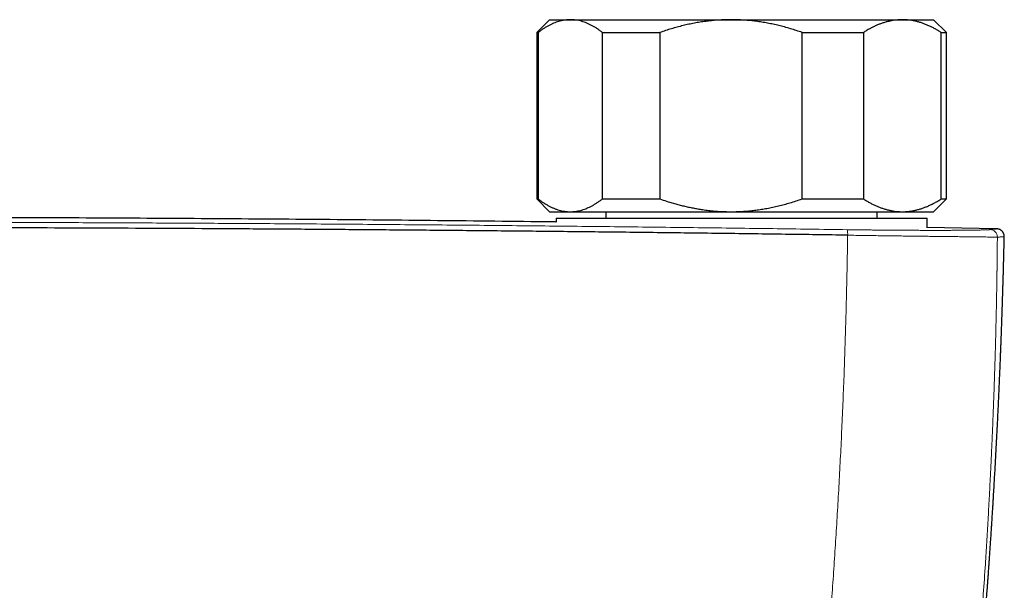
# Model space of a CAD drawing. Header units: millimetres. Extents: x 8 to 1136, y 12 to 650.
# Tile 21 of 49: x 600 to 677, y 360 to 405. Entities that reach past the tile are written whole.
import ezdxf

# ---------------------------------------------------------------- set-up
doc = ezdxf.new("R2010")
doc.units = ezdxf.units.MM

msp = doc.modelspace()

# ---------------------------------------------------------------- linework, layer by layer
at = {"color": 7, "linetype": 'Continuous', "lineweight": 30}
for p, q in [((641.5, 404.783), (640.5, 403.783)), ((641.5, 404.783), (643.116, 404.783)), ((643.116, 404.783), (655.674, 404.783)), ((655.674, 404.783), (669.058, 404.783)), ((669.058, 404.783), (671.5, 404.783)), ((672.5, 403.783), (671.5, 404.783)), ((640.5, 403.783), (640.5, 390.783)), ((640.5, 403.783), (640.602, 403.783)), ((640.602, 403.783), (640.602, 390.783)), ((645.63, 403.783), (650.114, 403.783)), ((645.63, 390.783), (645.63, 403.783)), ((650.114, 403.783), (650.114, 390.783)), ((661.233, 390.783), (661.233, 403.783)), ((661.233, 403.783), (666.012, 403.783)), ((666.012, 403.783), (666.012, 390.783)), ((672.103, 390.783), (672.103, 403.783)), ((672.103, 403.783), (672.5, 403.783)), ((672.5, 390.783), (672.5, 403.783)), ((640.5, 390.783), (641.5, 389.783)), ((640.5, 390.783), (640.602, 390.783)), ((645.63, 390.783), (650.114, 390.783)), ((661.233, 390.783), (666.012, 390.783)), ((671.5, 389.783), (672.5, 390.783)), ((672.103, 390.783), (672.5, 390.783)), ((641.5, 389.783), (643.116, 389.783)), ((642, 389.283), (642, 388.968)), ((642, 389.283), (642, 388.968)), ((642, 389.283), (671, 389.283)), ((643.116, 389.783), (655.674, 389.783)), ((645.9, 389.783), (645.9, 389.283)), ((655.674, 389.783), (669.058, 389.783)), ((667.1, 389.283), (667.1, 389.783)), ((669.058, 389.783), (671.5, 389.783)), ((671, 388.532), (671, 389.283)), ((671, 388.532), (671, 389.283)), ((676.421, 388.443), (671, 388.543)), ((676.421, 388.444), (676.424, 388.444)), ((677.025, 387.829), (677.025, 387.829))]:
    msp.add_line(p, q, dxfattribs=at)
at = {"color": 252, "linetype": 'Continuous', "lineweight": 0}
for centre, radius, start, end in [((663.699, 388.043), 1.09, 354.97638, 17.96872), ((675.884, 387.784), 0.599, 1.05645, 88.69256)]:
    msp.add_arc(centre, radius, start, end, dxfattribs=at)
at = {"color": 7, "linetype": 'Continuous', "lineweight": 30}
for points, knots in [([(643.116, 404.783), (643.087, 404.783), (642.99, 404.782), (642.826, 404.771), (642.623, 404.746), (642.42, 404.706), (642.218, 404.654), (642.015, 404.588), (641.813, 404.51), (641.609, 404.418), (641.406, 404.314), (641.203, 404.198), (641.002, 404.071), (640.801, 403.933), (640.668, 403.833), (640.602, 403.783)], [0, 0, 0, 0, 0.034083, 0.113155, 0.192244, 0.271316, 0.350997, 0.430695, 0.510379, 0.591744, 0.673124, 0.754492, 0.836323, 0.918166, 1, 1, 1, 1]), ([(645.63, 403.783), (645.564, 403.833), (645.431, 403.934), (645.23, 404.071), (645.027, 404.199), (644.823, 404.316), (644.617, 404.421), (644.41, 404.514), (644.203, 404.593), (643.992, 404.661), (643.777, 404.714), (643.557, 404.754), (643.337, 404.778), (643.19, 404.781), (643.116, 404.783)], [0, 0, 0, 0, 0.082025, 0.164072, 0.246116, 0.328135, 0.410674, 0.493213, 0.574834, 0.656455, 0.742321, 0.82823, 0.914137, 1, 1, 1, 1]), ([(655.674, 404.783), (655.609, 404.783), (655.396, 404.782), (655.034, 404.771), (654.589, 404.746), (654.144, 404.707), (653.699, 404.655), (653.253, 404.591), (652.808, 404.513), (652.365, 404.423), (651.918, 404.321), (651.467, 404.205), (651.013, 404.075), (650.562, 403.936), (650.264, 403.834), (650.114, 403.783)], [0, 0, 0, 0, 0.034083, 0.112691, 0.191333, 0.269977, 0.348587, 0.428233, 0.507908, 0.587587, 0.667237, 0.750328, 0.833419, 0.916709, 1, 1, 1, 1]), ([(661.233, 403.783), (661.08, 403.835), (660.774, 403.94), (660.31, 404.083), (659.855, 404.212), (659.408, 404.326), (658.97, 404.426), (658.527, 404.515), (658.08, 404.593), (657.629, 404.658), (657.161, 404.712), (656.677, 404.752), (656.175, 404.778), (655.841, 404.781), (655.674, 404.783)], [0, 0, 0, 0, 0.085481, 0.170973, 0.256451, 0.335632, 0.414826, 0.494005, 0.574265, 0.65454, 0.734798, 0.823191, 0.911608, 1, 1, 1, 1]), ([(669.058, 404.783), (669.025, 404.783), (668.91, 404.782), (668.713, 404.772), (668.467, 404.746), (668.221, 404.707), (667.975, 404.655), (667.73, 404.59), (667.486, 404.512), (667.245, 404.423), (667.002, 404.321), (666.755, 404.206), (666.506, 404.076), (666.258, 403.936), (666.094, 403.834), (666.012, 403.783)], [0, 0, 0, 0, 0.031425, 0.110773, 0.190157, 0.269542, 0.348893, 0.42894, 0.508988, 0.58762, 0.666253, 0.749675, 0.833122, 0.916573, 1, 1, 1, 1]), ([(672.103, 403.783), (672.022, 403.833), (671.861, 403.934), (671.618, 404.071), (671.373, 404.199), (671.125, 404.316), (670.876, 404.421), (670.625, 404.514), (670.374, 404.593), (670.118, 404.661), (669.857, 404.714), (669.591, 404.754), (669.325, 404.778), (669.147, 404.781), (669.058, 404.783)], [0, 0, 0, 0, 0.0820249, 0.1640723, 0.2461158, 0.3281353, 0.4106745, 0.4932129, 0.5748345, 0.6564555, 0.7423209, 0.8282301, 0.9141372, 1, 1, 1, 1]), ([(640.602, 390.783), (640.669, 390.733), (640.801, 390.633), (641.002, 390.495), (641.205, 390.367), (641.409, 390.25), (641.616, 390.145), (641.824, 390.051), (642.036, 389.97), (642.249, 389.903), (642.465, 389.85), (642.681, 389.812), (642.899, 389.788), (643.044, 389.785), (643.116, 389.783)], [0, 0, 0, 0, 0.081977, 0.163964, 0.245939, 0.32836, 0.410794, 0.493213, 0.577312, 0.661429, 0.745527, 0.830344, 0.915183, 1, 1, 1, 1]), ([(643.116, 389.783), (643.145, 389.783), (643.242, 389.784), (643.407, 389.795), (643.61, 389.821), (643.812, 389.86), (644.014, 389.912), (644.217, 389.978), (644.417, 390.055), (644.616, 390.144), (644.816, 390.246), (645.019, 390.361), (645.224, 390.491), (645.428, 390.63), (645.563, 390.732), (645.63, 390.783)], [0, 0, 0, 0, 0.034083, 0.113223, 0.192397, 0.271573, 0.350714, 0.430546, 0.510378, 0.588808, 0.667237, 0.750413, 0.833614, 0.916819, 1, 1, 1, 1]), ([(650.114, 390.783), (650.289, 390.724), (650.639, 390.605), (651.111, 390.462), (651.527, 390.346), (651.886, 390.254), (652.248, 390.169), (652.613, 390.092), (652.981, 390.022), (653.381, 389.956), (653.813, 389.896), (654.277, 389.846), (654.742, 389.81), (655.208, 389.787), (655.518, 389.784), (655.674, 389.783)], [0, 0, 0, 0, 0.0976013, 0.1952012, 0.2604788, 0.3257626, 0.3910391, 0.4570819, 0.5231326, 0.5891743, 0.6713038, 0.7534907, 0.8356938, 0.9178752, 1, 1, 1, 1]), ([(655.674, 389.783), (655.738, 389.783), (655.95, 389.784), (656.309, 389.794), (656.748, 389.819), (657.183, 389.857), (657.616, 389.907), (658.047, 389.968), (658.485, 390.043), (658.931, 390.131), (659.383, 390.234), (659.833, 390.349), (660.292, 390.478), (660.759, 390.621), (661.075, 390.729), (661.233, 390.783)], [0, 0, 0, 0, 0.034083, 0.111913, 0.189743, 0.2664, 0.343085, 0.419774, 0.496433, 0.578166, 0.659927, 0.741692, 0.82343, 0.911714, 1, 1, 1, 1]), ([(666.012, 390.783), (666.09, 390.734), (666.246, 390.637), (666.482, 390.503), (666.72, 390.378), (666.96, 390.264), (667.202, 390.16), (667.447, 390.067), (667.694, 389.986), (667.945, 389.918), (668.197, 389.863), (668.45, 389.822), (668.705, 389.795), (668.907, 389.784), (669.025, 389.783), (669.058, 389.783)], [0, 0, 0, 0, 0.079493, 0.158995, 0.238486, 0.318381, 0.398288, 0.47818, 0.559585, 0.641006, 0.722409, 0.804459, 0.886527, 0.968575, 1, 1, 1, 1]), ([(669.058, 389.783), (669.142, 389.784), (669.312, 389.787), (669.566, 389.81), (669.82, 389.845), (670.074, 389.895), (670.327, 389.959), (670.579, 390.037), (670.828, 390.126), (671.079, 390.229), (671.334, 390.347), (671.592, 390.481), (671.849, 390.625), (672.018, 390.73), (672.103, 390.783)], [0, 0, 0, 0, 0.081816, 0.16367, 0.245526, 0.327345, 0.409934, 0.492524, 0.573549, 0.654574, 0.740914, 0.827281, 0.913654, 1, 1, 1, 1]), ([(642, 388.979), (641.904, 388.98), (638.819, 389.02), (632.744, 389.084), (623.947, 389.168), (615.32, 389.234), (606.864, 389.284), (598.408, 389.32), (589.952, 389.341), (581.325, 389.349), (572.527, 389.341), (563.559, 389.317), (554.59, 389.277), (545.622, 389.22), (536.654, 389.148), (528.446, 389.068), (523.229, 389.006), (521, 388.98)], [0, 0, 0, 0, 0.002383, 0.0764997, 0.1506171, 0.2204997, 0.2903827, 0.360266, 0.4301496, 0.5000332, 0.5741522, 0.6482711, 0.7223897, 0.796508, 0.8706258, 0.944743, 1, 1, 1, 1]), ([(664.785, 387.947), (663.165, 387.97), (659.925, 388.017), (655.062, 388.081), (650.196, 388.141), (645.328, 388.197), (640.458, 388.249), (635.679, 388.296), (630.99, 388.338), (626.393, 388.376), (621.795, 388.41), (617.195, 388.44), (612.594, 388.467), (607.992, 388.49), (603.39, 388.509), (598.787, 388.525), (594.183, 388.537), (589.606, 388.545), (585.057, 388.55), (580.534, 388.551), (576.012, 388.549), (571.463, 388.543), (566.886, 388.533), (562.282, 388.519), (557.679, 388.502), (553.077, 388.482), (548.503, 388.457), (543.957, 388.43), (539.44, 388.398), (534.924, 388.364), (530.379, 388.325), (525.805, 388.283), (521.201, 388.237), (516.6, 388.187), (512, 388.133), (507.402, 388.076), (502.807, 388.015), (499.746, 387.971), (498.215, 387.949)], [0, 0, 0, 0, 0.0292677, 0.0585355, 0.0878036, 0.1170719, 0.1463404, 0.1756091, 0.2032055, 0.230802, 0.2583986, 0.2859954, 0.3135923, 0.3411894, 0.3687865, 0.3963837, 0.423981, 0.4515783, 0.4786829, 0.5057876, 0.5328922, 0.5599969, 0.5875944, 0.6151918, 0.6427893, 0.6703867, 0.697984, 0.7250885, 0.7521929, 0.7792972, 0.8064015, 0.8340588, 0.8617159, 0.889373, 0.9170299, 0.9446868, 0.9723434, 1, 1, 1, 1]), ([(674.659, 348.135), (674.66, 348.144), (674.662, 348.169), (674.668, 348.231), (674.678, 348.326), (674.689, 348.45), (674.702, 348.582), (674.715, 348.718), (674.727, 348.846), (674.739, 348.968), (674.75, 349.082), (674.76, 349.196), (674.771, 349.31), (674.782, 349.428), (674.795, 349.561), (674.809, 349.713), (674.825, 349.885), (674.842, 350.07), (674.86, 350.266), (674.879, 350.47), (674.899, 350.684), (674.916, 350.877), (674.932, 351.046), (674.944, 351.184), (674.957, 351.318), (674.968, 351.449), (674.98, 351.576), (674.991, 351.697), (675, 351.804), (675.009, 351.896), (675.016, 351.975), (675.021, 352.039), (675.026, 352.096), (675.032, 352.153), (675.037, 352.216), (675.044, 352.287), (675.051, 352.367), (675.059, 352.461), (675.069, 352.57), (675.08, 352.695), (675.091, 352.828), (675.114, 353.091), (675.148, 353.477), (675.191, 353.981), (675.228, 354.409), (675.258, 354.77), (675.284, 355.076), (675.311, 355.396), (675.338, 355.73), (675.367, 356.08), (675.397, 356.443), (675.427, 356.821), (675.452, 357.137), (675.472, 357.38), (675.485, 357.543), (675.497, 357.695), (675.508, 357.834), (675.518, 357.962), (675.527, 358.077), (675.534, 358.178), (675.541, 358.265), (675.547, 358.34), (675.552, 358.404), (675.556, 358.458), (675.56, 358.503), (675.563, 358.542), (675.566, 358.59), (675.571, 358.653), (675.578, 358.734), (675.585, 358.834), (675.595, 358.957), (675.606, 359.102), (675.618, 359.26), (675.631, 359.441), (675.647, 359.647), (675.664, 359.879), (675.683, 360.126), (675.702, 360.389), (675.723, 360.668), (675.744, 360.962), (675.767, 361.272), (675.79, 361.598), (675.814, 361.939), (675.84, 362.297), (675.866, 362.669), (675.892, 363.05), (675.918, 363.438), (675.945, 363.833), (675.973, 364.242), (676.001, 364.664), (676.027, 365.074), (676.053, 365.47), (676.077, 365.848), (676.101, 366.229), (676.125, 366.609), (676.148, 366.985), (676.171, 367.359), (676.2, 367.831), (676.233, 368.398), (676.272, 369.059), (676.31, 369.725), (676.347, 370.394), (676.384, 371.068), (676.419, 371.729), (676.452, 372.378), (676.485, 373.016), (676.516, 373.641), (676.546, 374.254), (676.574, 374.856), (676.601, 375.445), (676.628, 376.041), (676.654, 376.643), (676.675, 377.13), (676.69, 377.482), (676.699, 377.701), (676.708, 377.908), (676.716, 378.107), (676.724, 378.297), (676.731, 378.478), (676.737, 378.644), (676.743, 378.796), (676.749, 378.933), (676.754, 379.054), (676.758, 379.159), (676.761, 379.248), (676.764, 379.324), (676.766, 379.388), (676.768, 379.436), (676.77, 379.476), (676.771, 379.516), (676.773, 379.568), (676.776, 379.632), (676.779, 379.708), (676.782, 379.796), (676.786, 379.893), (676.789, 379.998), (676.794, 380.111), (676.798, 380.236), (676.803, 380.372), (676.809, 380.52), (676.815, 380.684), (676.821, 380.866), (676.828, 381.066), (676.836, 381.28), (676.843, 381.507), (676.852, 381.748), (676.86, 382.003), (676.869, 382.263), (676.878, 382.528), (676.886, 382.797), (676.895, 383.078), (676.904, 383.371), (676.914, 383.674), (676.923, 383.99), (676.933, 384.316), (676.943, 384.654), (676.952, 385.004), (676.962, 385.365), (676.972, 385.738), (676.983, 386.146), (676.994, 386.591), (677.006, 387.075), (677.016, 387.489), (677.022, 387.742), (677.024, 387.829)], [0, 0, 0, 0, 0.000672, 0.001851, 0.004611, 0.00769, 0.011021, 0.01438, 0.017748, 0.020561, 0.02338, 0.026205, 0.029035, 0.031899, 0.03497, 0.038899, 0.043161, 0.047757, 0.052687, 0.057681, 0.062977, 0.068573, 0.072012, 0.075528, 0.07886, 0.081944, 0.085292, 0.088288, 0.090932, 0.093225, 0.095166, 0.096756, 0.09803, 0.099396, 0.100965, 0.102738, 0.104716, 0.106897, 0.10973, 0.112846, 0.116214, 0.119604, 0.132461, 0.14497, 0.157131, 0.164367, 0.171966, 0.179928, 0.188254, 0.196943, 0.205995, 0.215411, 0.225189, 0.229546, 0.233608, 0.237374, 0.240845, 0.24402, 0.246899, 0.249483, 0.251571, 0.253416, 0.255018, 0.256377, 0.257492, 0.258387, 0.259286, 0.261093, 0.263106, 0.265326, 0.268623, 0.272282, 0.276237, 0.280471, 0.285877, 0.29168, 0.297879, 0.304475, 0.311467, 0.318856, 0.326641, 0.334824, 0.343403, 0.352379, 0.361752, 0.371523, 0.381098, 0.391027, 0.401308, 0.411943, 0.422931, 0.432258, 0.441825, 0.451467, 0.461031, 0.470519, 0.47993, 0.489264, 0.506176, 0.52283, 0.539226, 0.556506, 0.57349, 0.590178, 0.606569, 0.622664, 0.638464, 0.653967, 0.669174, 0.684085, 0.698701, 0.714436, 0.729813, 0.735677, 0.741231, 0.746468, 0.751388, 0.756346, 0.760935, 0.765155, 0.769005, 0.772487, 0.775598, 0.778194, 0.780461, 0.782399, 0.78401, 0.785291, 0.78606, 0.787071, 0.788392, 0.790022, 0.791961, 0.794209, 0.796766, 0.799382, 0.802272, 0.805455, 0.808931, 0.812701, 0.816764, 0.821531, 0.826648, 0.832115, 0.837931, 0.844097, 0.850612, 0.857478, 0.864079, 0.870975, 0.878165, 0.885649, 0.893429, 0.901503, 0.909872, 0.918536, 0.927495, 0.93675, 0.9463, 0.956146, 0.96813, 0.980525, 0.993331, 1, 1, 1, 1]), ([(677.025, 387.829), (677.025, 387.856), (677.024, 387.909), (677.01, 387.984), (676.989, 388.053), (676.963, 388.114), (676.933, 388.165), (676.903, 388.208), (676.873, 388.244), (676.843, 388.275), (676.812, 388.302), (676.781, 388.327), (676.751, 388.347), (676.726, 388.362), (676.708, 388.372), (676.696, 388.379), (676.688, 388.383), (676.682, 388.386), (676.676, 388.388), (676.665, 388.393), (676.65, 388.4), (676.631, 388.407), (676.612, 388.413), (676.592, 388.419), (676.572, 388.425), (676.549, 388.43), (676.526, 388.435), (676.502, 388.438), (676.477, 388.441), (676.45, 388.443), (676.433, 388.444), (676.424, 388.444)], [0, 0, 0, 0, 0.039049, 0.076522, 0.111838, 0.144537, 0.174293, 0.200919, 0.224715, 0.247686, 0.270123, 0.292019, 0.313379, 0.332544, 0.34342, 0.351316, 0.358507, 0.365542, 0.373552, 0.382553, 0.411462, 0.447598, 0.486158, 0.530583, 0.580886, 0.637073, 0.699147, 0.765844, 0.838219, 0.916272, 1, 1, 1, 1])]:
    msp.add_open_spline(points, degree=3, knots=knots, dxfattribs=at)
at = {"color": 252, "linetype": 'Continuous', "lineweight": 0}
for points, knots in [([(664.736, 388.379), (662.8, 388.406), (658.928, 388.461), (653.115, 388.535), (647.298, 388.604), (641.479, 388.667), (635.656, 388.724), (629.831, 388.775), (624.003, 388.821), (618.407, 388.859), (613.042, 388.89), (607.909, 388.915), (602.775, 388.936), (597.846, 388.952), (593.121, 388.964), (588.783, 388.971), (585.367, 388.974), (583.202, 388.974), (582.249, 388.975), (581.864, 388.975), (581.722, 388.975), (581.677, 388.975), (581.633, 388.975), (581.589, 388.975), (581.544, 388.975), (581.383, 388.975), (581.093, 388.975), (580.661, 388.975), (580.192, 388.975), (579.685, 388.974), (579.142, 388.974), (578.573, 388.974), (577.98, 388.974), (577.365, 388.973), (576.717, 388.973), (576.035, 388.972), (575.291, 388.971), (574.482, 388.971), (573.604, 388.969), (572.685, 388.968), (571.724, 388.967), (570.722, 388.965), (569.68, 388.963), (568.595, 388.961), (567.49, 388.958), (566.364, 388.955), (565.219, 388.952), (564.036, 388.949), (562.817, 388.945), (561.56, 388.941), (560.292, 388.937), (559.013, 388.932), (557.726, 388.927), (556.406, 388.921), (555.053, 388.915), (553.666, 388.909), (552.247, 388.902), (550.795, 388.894), (549.309, 388.886), (547.791, 388.878), (546.186, 388.868), (544.492, 388.858), (542.781, 388.847), (541.581, 388.839), (540.905, 388.834), (540.692, 388.833), (540.479, 388.831), (540.265, 388.83), (540.051, 388.828), (539.209, 388.822), (537.755, 388.812), (535.705, 388.796), (533.702, 388.78), (531.745, 388.763), (529.845, 388.747), (528.002, 388.73), (526.215, 388.714), (524.473, 388.697), (522.765, 388.68), (521.091, 388.663), (519.451, 388.646), (517.859, 388.628), (516.312, 388.611), (514.812, 388.594), (513.359, 388.578), (511.952, 388.561), (510.592, 388.545), (509.278, 388.528), (508.01, 388.513), (506.789, 388.497), (505.614, 388.482), (504.485, 388.467), (503.431, 388.453), (502.45, 388.44), (501.537, 388.427), (500.664, 388.415), (499.829, 388.403), (499.033, 388.392), (498.516, 388.385), (498.264, 388.381)], [0, 0, 0, 0, 0.034999, 0.069998, 0.104998, 0.139997, 0.174997, 0.209997, 0.244997, 0.279997, 0.310798, 0.341598, 0.372398, 0.403199, 0.430303, 0.457407, 0.481259, 0.491754, 0.496371, 0.498403, 0.498669, 0.498935, 0.499201, 0.499467, 0.499733, 0.5, 0.502366, 0.504956, 0.50777, 0.510807, 0.514068, 0.517552, 0.521042, 0.524731, 0.528619, 0.532705, 0.536991, 0.542008, 0.547273, 0.552785, 0.558545, 0.564553, 0.570808, 0.57731, 0.584061, 0.590705, 0.597573, 0.604664, 0.611979, 0.619518, 0.62728, 0.634803, 0.642526, 0.650446, 0.658566, 0.666885, 0.675402, 0.684118, 0.693032, 0.702146, 0.711458, 0.721931, 0.732644, 0.742271, 0.743546, 0.744823, 0.746104, 0.747388, 0.748675, 0.749966, 0.762554, 0.774865, 0.786899, 0.798655, 0.810135, 0.82114, 0.831878, 0.842348, 0.852551, 0.862687, 0.872544, 0.882124, 0.891424, 0.900447, 0.909191, 0.917657, 0.925845, 0.933754, 0.941385, 0.948738, 0.955812, 0.962608, 0.969126, 0.974857, 0.980353, 0.985615, 0.990644, 0.995439, 1, 1, 1, 1]), ([(663.049, 353.277), (663.108, 353.991), (663.228, 355.423), (663.396, 357.571), (663.557, 359.724), (663.708, 361.881), (663.849, 364.03), (663.981, 366.17), (664.102, 368.301), (664.215, 370.436), (664.32, 372.589), (664.416, 374.76), (664.502, 376.95), (664.579, 379.143), (664.646, 381.34), (664.703, 383.54), (664.751, 385.743), (664.774, 387.212), (664.785, 387.947)], [0, 0, 0, 0, 0.061382, 0.12294, 0.184677, 0.246591, 0.308684, 0.369841, 0.431172, 0.492676, 0.554354, 0.61747, 0.680768, 0.744248, 0.80791, 0.871756, 0.935786, 1, 1, 1, 1]), ([(675.898, 388.383), (675.883, 388.382), (675.852, 388.379), (675.791, 388.375), (675.718, 388.372), (675.633, 388.368), (675.537, 388.364), (675.422, 388.361), (675.287, 388.357), (675.129, 388.353), (674.955, 388.35), (674.775, 388.346), (674.591, 388.343), (674.407, 388.341), (674.213, 388.339), (674.007, 388.336), (673.791, 388.334), (673.573, 388.333), (673.355, 388.331), (673.139, 388.33), (672.941, 388.329), (672.762, 388.328), (672.613, 388.328), (672.493, 388.327), (672.422, 388.327), (672.396, 388.327), (672.388, 388.327), (672.379, 388.327), (672.371, 388.327), (672.363, 388.327), (672.347, 388.327), (672.32, 388.327), (672.28, 388.327), (672.231, 388.327), (672.171, 388.327), (672.099, 388.327), (672.015, 388.326), (671.92, 388.326), (671.813, 388.326), (671.694, 388.326), (671.563, 388.326), (671.42, 388.326), (671.264, 388.326), (671.096, 388.327), (670.966, 388.327), (670.876, 388.327), (670.833, 388.327), (670.79, 388.327), (670.748, 388.327), (670.71, 388.327), (670.677, 388.327), (670.59, 388.328), (670.45, 388.328), (670.249, 388.329), (670.044, 388.329), (669.837, 388.33), (669.637, 388.331), (669.451, 388.332), (669.28, 388.333), (669.159, 388.334), (669.08, 388.334), (669.04, 388.335), (669.001, 388.335), (668.962, 388.335), (668.924, 388.335), (668.778, 388.336), (668.521, 388.338), (668.15, 388.341), (667.774, 388.344), (667.393, 388.347), (667.007, 388.351), (666.625, 388.355), (666.247, 388.359), (665.873, 388.364), (665.496, 388.368), (665.117, 388.373), (664.863, 388.377), (664.736, 388.379)], [0, 0, 0, 0, 0.023472, 0.046917, 0.070338, 0.093736, 0.117115, 0.140476, 0.167988, 0.195481, 0.222958, 0.250422, 0.273696, 0.296965, 0.320231, 0.343498, 0.366768, 0.390045, 0.410537, 0.43104, 0.451557, 0.465107, 0.478667, 0.490607, 0.495863, 0.496552, 0.49724, 0.497929, 0.498617, 0.499306, 0.499995, 0.502655, 0.506005, 0.510043, 0.514769, 0.520748, 0.527555, 0.535191, 0.543653, 0.552943, 0.56306, 0.574003, 0.585771, 0.598178, 0.611386, 0.614461, 0.617577, 0.620733, 0.623929, 0.62655, 0.628841, 0.631119, 0.645073, 0.658538, 0.673244, 0.687319, 0.700763, 0.713577, 0.724332, 0.734599, 0.737208, 0.739783, 0.742324, 0.744832, 0.747307, 0.749749, 0.773083, 0.796415, 0.819744, 0.843074, 0.866408, 0.889747, 0.911762, 0.933791, 0.955836, 0.977904, 1, 1, 1, 1]), ([(676.483, 387.795), (676.453, 387.796), (676.392, 387.798), (676.25, 387.8), (676.071, 387.803), (675.852, 387.806), (675.595, 387.809), (675.3, 387.813), (674.968, 387.817), (674.599, 387.821), (674.195, 387.825), (673.756, 387.83), (673.282, 387.836), (672.799, 387.841), (672.313, 387.846), (671.83, 387.852), (671.326, 387.858), (670.803, 387.864), (670.262, 387.871), (669.704, 387.878), (669.13, 387.885), (668.542, 387.893), (667.941, 387.901), (667.328, 387.909), (666.705, 387.918), (666.072, 387.927), (665.432, 387.937), (665.001, 387.944), (664.785, 387.947)], [0, 0, 0, 0, 0.041799, 0.083521, 0.12518, 0.166789, 0.208358, 0.2499, 0.291427, 0.332953, 0.374495, 0.416073, 0.457711, 0.499439, 0.535239, 0.571014, 0.606769, 0.642508, 0.678235, 0.713951, 0.74966, 0.785366, 0.821074, 0.856791, 0.892527, 0.928295, 0.964112, 1, 1, 1, 1]), ([(674.64, 350.528), (674.708, 351.31), (674.846, 352.875), (675.038, 355.221), (675.219, 357.567), (675.388, 359.912), (675.532, 362.048), (675.653, 363.975), (675.755, 365.693), (675.842, 367.261), (675.895, 368.28), (675.919, 368.75), (675.922, 368.819), (675.926, 368.889), (675.929, 368.959), (675.933, 369.029), (675.936, 369.099), (675.94, 369.167), (675.945, 369.27), (675.952, 369.41), (675.963, 369.628), (675.975, 369.891), (675.99, 370.203), (676.006, 370.526), (676.021, 370.861), (676.038, 371.223), (676.055, 371.615), (676.074, 372.037), (676.093, 372.474), (676.111, 372.907), (676.129, 373.335), (676.141, 373.637), (676.149, 373.832), (676.152, 373.92), (676.156, 374.018), (676.16, 374.121), (676.165, 374.254), (676.172, 374.417), (676.181, 374.653), (676.191, 374.926), (676.202, 375.233), (676.213, 375.526), (676.223, 375.807), (676.232, 376.074), (676.241, 376.324), (676.249, 376.557), (676.256, 376.774), (676.263, 376.978), (676.269, 377.172), (676.275, 377.356), (676.281, 377.533), (676.286, 377.7), (676.291, 377.853), (676.295, 377.994), (676.299, 378.122), (676.302, 378.233), (676.305, 378.328), (676.307, 378.408), (676.309, 378.466), (676.31, 378.506), (676.311, 378.546), (676.313, 378.603), (676.315, 378.674), (676.317, 378.744), (676.319, 378.814), (676.325, 379.023), (676.335, 379.368), (676.348, 379.845), (676.36, 380.311), (676.371, 380.768), (676.381, 381.216), (676.391, 381.655), (676.401, 382.082), (676.409, 382.497), (676.415, 382.811), (676.42, 383.028), (676.422, 383.139), (676.424, 383.238), (676.425, 383.328), (676.427, 383.425), (676.429, 383.529), (676.431, 383.657), (676.434, 383.811), (676.437, 383.993), (676.44, 384.19), (676.443, 384.397), (676.447, 384.615), (676.45, 384.842), (676.453, 385.031), (676.455, 385.178), (676.456, 385.278), (676.458, 385.38), (676.459, 385.479), (676.46, 385.574), (676.462, 385.737), (676.465, 385.969), (676.469, 386.265), (676.472, 386.536), (676.474, 386.784), (676.476, 387.009), (676.478, 387.223), (676.48, 387.424), (676.482, 387.614), (676.483, 387.736), (676.483, 387.795)], [0, 0, 0, 0, 0.062658, 0.125333, 0.188024, 0.250732, 0.313459, 0.35947, 0.405492, 0.451525, 0.485559, 0.487431, 0.489303, 0.491175, 0.493047, 0.49492, 0.496792, 0.498664, 0.500419, 0.505099, 0.509899, 0.517944, 0.526304, 0.534977, 0.543964, 0.553266, 0.564192, 0.575522, 0.587257, 0.599394, 0.61041, 0.621738, 0.623764, 0.626106, 0.628896, 0.631656, 0.634385, 0.639656, 0.64481, 0.653406, 0.661652, 0.669547, 0.677093, 0.684288, 0.691133, 0.697266, 0.703087, 0.708597, 0.713796, 0.718684, 0.723527, 0.72802, 0.732162, 0.735954, 0.739396, 0.742488, 0.744918, 0.747077, 0.748965, 0.74954, 0.75033, 0.752232, 0.754127, 0.756016, 0.757899, 0.759776, 0.772931, 0.78578, 0.798322, 0.810558, 0.822701, 0.834527, 0.846035, 0.857225, 0.868097, 0.871448, 0.874768, 0.877042, 0.879444, 0.882056, 0.884878, 0.887908, 0.892417, 0.897321, 0.902621, 0.908316, 0.914096, 0.920232, 0.926727, 0.929376, 0.93208, 0.934839, 0.937633, 0.940082, 0.942499, 0.950873, 0.958841, 0.966403, 0.972812, 0.978897, 0.984659, 0.990096, 0.99521, 1, 1, 1, 1]), ([(676.424, 388.444), (676.429, 388.444), (676.44, 388.443), (676.435, 388.441), (676.416, 388.437), (676.383, 388.433), (676.337, 388.427), (676.277, 388.421), (676.203, 388.413), (676.116, 388.404), (676.015, 388.394), (675.937, 388.387), (675.898, 388.383)], [0, 0, 0, 0, 0.109199, 0.218397, 0.315911, 0.413452, 0.511033, 0.608668, 0.70637, 0.80415, 0.902023, 1, 1, 1, 1]), ([(677.025, 387.829), (677.024, 387.829), (677.022, 387.83), (677.004, 387.829), (676.971, 387.827), (676.925, 387.825), (676.865, 387.821), (676.79, 387.816), (676.702, 387.81), (676.601, 387.803), (676.523, 387.798), (676.483, 387.795)], [0, 0, 0, 0, 0.096131, 0.2089, 0.3217, 0.434547, 0.547455, 0.66044, 0.773516, 0.886698, 1, 1, 1, 1])]:
    msp.add_open_spline(points, degree=3, knots=knots, dxfattribs=at)

doc.saveas('drawing.dxf')
